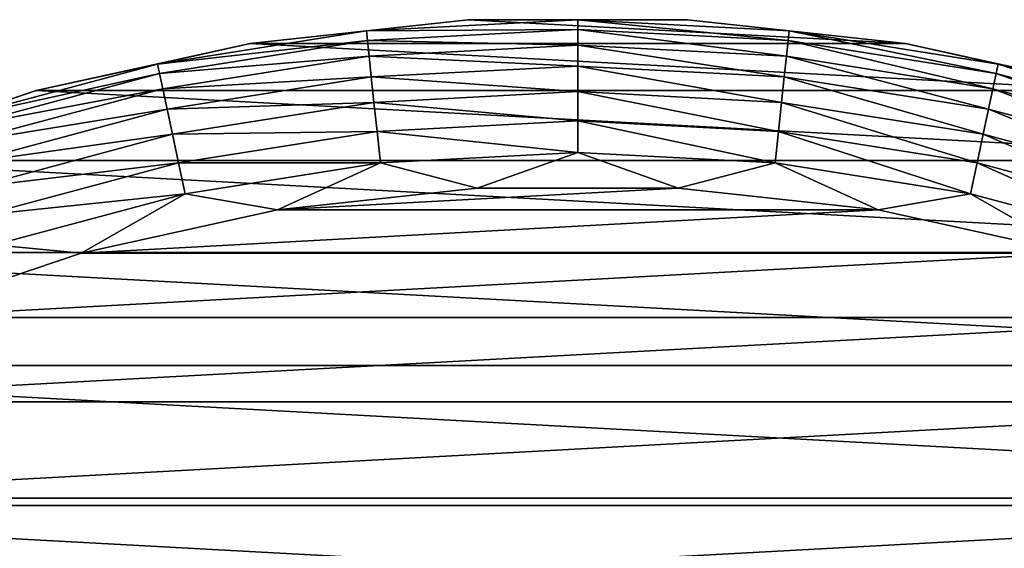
# Model space of a CAD drawing. Header units: metres. Extents: x -139 to 106, y -189 to 40.
# Tile 256 of 256: x 68 to 83, y 22 to 30. Entities that reach past the tile are written whole.
import ezdxf

# ---------------------------------------------------------------- set-up
doc = ezdxf.new("R2010")
doc.units = ezdxf.units.M
doc.layers.add('solid_153_ABGANG1_SW0003', color=7, linetype='CONTINUOUS')

msp = doc.modelspace()

# ---------------------------------------------------------------- linework, layer by layer
at = {"layer": 'solid_153_ABGANG1_SW0003'}
for points in [[(74.875832, 29.956003, 2.537949), (74.875801, 29.955997, -5.962051), (71.646477, 29.604784, -5.962051)], [(71.646538, 29.604795, 2.537949), (74.875832, 29.956003, 2.537949), (71.646477, 29.604784, -5.962051)], [(71.646477, 29.604784, -5.962051), (74.875801, 29.955997, -5.962051), (81.353523, 29.604784, -5.962051)], [(73.36911, 29.788452, 3.022786), (74.875832, 29.956003, 2.537949), (71.646538, 29.604795, 2.537949)], [(76.5, 29.952536, 3.022786), (74.875832, 29.956003, 2.537949), (73.36911, 29.788452, 3.022786)], [(76.5, 29.952536, 3.022786), (73.36911, 29.788452, 3.022786), (76.5, 29.810637, 3.49239)], [(78.124168, 29.956003, 2.537949), (78.124199, 29.955997, -5.962051), (74.875801, 29.955997, -5.962051)], [(74.875832, 29.956003, 2.537949), (78.124168, 29.956003, 2.537949), (74.875801, 29.955997, -5.962051)], [(74.875801, 29.955997, -5.962051), (78.124199, 29.955997, -5.962051), (81.353523, 29.604784, -5.962051)], [(76.5, 29.952536, 3.022786), (78.124168, 29.956003, 2.537949), (74.875832, 29.956003, 2.537949)], [(79.63089, 29.788452, 3.022786), (78.124168, 29.956003, 2.537949), (76.5, 29.952536, 3.022786)], [(76.5, 29.952536, 3.022786), (76.5, 29.810637, 3.49239), (79.616058, 29.647331, 3.49239)], [(79.63089, 29.788452, 3.022786), (76.5, 29.952536, 3.022786), (79.616058, 29.647331, 3.49239)], [(78.124168, 29.956003, 2.537949), (81.353462, 29.604795, 2.537949), (78.124199, 29.955997, -5.962051)], [(79.63089, 29.788452, 3.022786), (81.353462, 29.604795, 2.537949), (78.124168, 29.956003, 2.537949)], [(81.353462, 29.604795, 2.537949), (81.353523, 29.604784, -5.962051), (78.124199, 29.955997, -5.962051)], [(73.36911, 29.788452, 3.022786), (71.646538, 29.604795, 2.537949), (70.272514, 29.298002, 3.022786)], [(73.36911, 29.788452, 3.022786), (70.272514, 29.298002, 3.022786), (73.383942, 29.647331, 3.49239)], [(73.36911, 29.788452, 3.022786), (73.383942, 29.647331, 3.49239), (76.5, 29.810637, 3.49239)], [(76.5, 29.810637, 3.49239), (73.383942, 29.647331, 3.49239), (76.5, 29.579763, 3.925242)], [(76.5, 29.810637, 3.49239), (76.5, 29.579763, 3.925242), (79.591927, 29.417723, 3.925242)], [(79.616058, 29.647331, 3.49239), (76.5, 29.810637, 3.49239), (79.591927, 29.417723, 3.925242)], [(79.63089, 29.788452, 3.022786), (79.616058, 29.647331, 3.49239), (82.697983, 29.159203, 3.49239)], [(82.727486, 29.298002, 3.022786), (81.353462, 29.604795, 2.537949), (79.63089, 29.788452, 3.022786)], [(82.727486, 29.298002, 3.022786), (79.63089, 29.788452, 3.022786), (82.697983, 29.159203, 3.49239)], [(70.272514, 29.298002, 3.022786), (70.302017, 29.159203, 3.49239), (73.383942, 29.647331, 3.49239)], [(73.383942, 29.647331, 3.49239), (70.302017, 29.159203, 3.49239), (73.408073, 29.417723, 3.925242)], [(73.383942, 29.647331, 3.49239), (73.408073, 29.417723, 3.925242), (76.5, 29.579763, 3.925242)], [(79.616058, 29.647331, 3.49239), (79.591927, 29.417723, 3.925242), (82.649979, 28.933376, 3.925242)], [(82.697983, 29.159203, 3.49239), (79.616058, 29.647331, 3.49239), (82.649979, 28.933376, 3.925242)], [(71.646538, 29.604795, 2.537949), (71.646477, 29.604784, -5.962051), (68.474144, 28.906498, -5.962051)], [(68.474152, 28.9065, 2.537949), (71.646538, 29.604795, 2.537949), (68.474144, 28.906498, -5.962051)], [(68.474144, 28.906498, -5.962051), (71.646477, 29.604784, -5.962051), (84.525856, 28.906498, -5.962051)], [(70.272514, 29.298002, 3.022786), (71.646538, 29.604795, 2.537949), (68.474152, 28.9065, 2.537949)], [(71.646477, 29.604784, -5.962051), (81.353523, 29.604784, -5.962051), (84.525856, 28.906498, -5.962051)], [(76.5, 29.579763, 3.925242), (73.408073, 29.417723, 3.925242), (76.5, 29.268808, 4.304675)], [(76.5, 29.579763, 3.925242), (76.5, 29.268808, 4.304675), (79.559425, 29.108471, 4.304675)], [(79.591927, 29.417723, 3.925242), (76.5, 29.579763, 3.925242), (79.559425, 29.108471, 4.304675)], [(81.353462, 29.604795, 2.537949), (84.525848, 28.9065, 2.537949), (81.353523, 29.604784, -5.962051)], [(82.727486, 29.298002, 3.022786), (84.525848, 28.9065, 2.537949), (81.353462, 29.604795, 2.537949)], [(84.525848, 28.9065, 2.537949), (84.525856, 28.906498, -5.962051), (81.353523, 29.604784, -5.962051)], [(70.302017, 29.159203, 3.49239), (70.350021, 28.933376, 3.925242), (73.408073, 29.417723, 3.925242)], [(73.408073, 29.417723, 3.925242), (70.350021, 28.933376, 3.925242), (73.440575, 29.108471, 4.304675)], [(73.408073, 29.417723, 3.925242), (73.440575, 29.108471, 4.304675), (76.5, 29.268808, 4.304675)], [(79.591927, 29.417723, 3.925242), (79.559425, 29.108471, 4.304675), (82.585327, 28.629213, 4.304675)], [(82.649979, 28.933376, 3.925242), (79.591927, 29.417723, 3.925242), (82.585327, 28.629213, 4.304675)], [(70.272514, 29.298002, 3.022786), (68.474152, 28.9065, 2.537949), (67.244156, 28.486555, 3.022786)], [(70.272514, 29.298002, 3.022786), (67.244156, 28.486555, 3.022786), (70.302017, 29.159203, 3.49239)], [(76.5, 29.268808, 4.304675), (73.440575, 29.108471, 4.304675), (76.5, 28.889742, 4.616078)], [(76.5, 29.268808, 4.304675), (76.5, 28.889742, 4.616078), (79.519798, 28.731482, 4.616078)], [(79.559425, 29.108471, 4.304675), (76.5, 29.268808, 4.304675), (79.519798, 28.731482, 4.616078)], [(82.727486, 29.298002, 3.022786), (82.697983, 29.159203, 3.49239), (85.71199, 28.351601, 3.49239)], [(85.755844, 28.486555, 3.022786), (84.525848, 28.9065, 2.537949), (82.727486, 29.298002, 3.022786)], [(85.755844, 28.486555, 3.022786), (82.727486, 29.298002, 3.022786), (85.71199, 28.351601, 3.49239)], [(67.244156, 28.486555, 3.022786), (67.28801, 28.351601, 3.49239), (70.302017, 29.159203, 3.49239)], [(70.302017, 29.159203, 3.49239), (67.28801, 28.351601, 3.49239), (70.350021, 28.933376, 3.925242)], [(70.350021, 28.933376, 3.925242), (70.414673, 28.629213, 4.304675), (73.440575, 29.108471, 4.304675)], [(73.440575, 29.108471, 4.304675), (70.414673, 28.629213, 4.304675), (73.480202, 28.731482, 4.616078)], [(73.440575, 29.108471, 4.304675), (73.480202, 28.731482, 4.616078), (76.5, 28.889742, 4.616078)], [(79.559425, 29.108471, 4.304675), (79.519798, 28.731482, 4.616078), (82.506516, 28.258432, 4.616078)], [(82.585327, 28.629213, 4.304675), (79.559425, 29.108471, 4.304675), (82.506516, 28.258432, 4.616078)], [(82.697983, 29.159203, 3.49239), (82.649979, 28.933376, 3.925242), (85.640648, 28.132027, 3.925242)], [(85.71199, 28.351601, 3.49239), (82.697983, 29.159203, 3.49239), (85.640648, 28.132027, 3.925242)], [(65.395859, 27.869303, 2.537949), (68.474152, 28.9065, 2.537949), (65.395874, 27.869312, -5.962051)], [(67.244156, 28.486555, 3.022786), (68.474152, 28.9065, 2.537949), (65.395859, 27.869303, 2.537949)], [(68.474152, 28.9065, 2.537949), (68.474144, 28.906498, -5.962051), (65.395874, 27.869312, -5.962051)], [(65.395874, 27.869312, -5.962051), (68.474144, 28.906498, -5.962051), (87.604126, 27.869312, -5.962051)], [(67.28801, 28.351601, 3.49239), (67.359352, 28.132027, 3.925242), (70.350021, 28.933376, 3.925242)], [(70.350021, 28.933376, 3.925242), (67.359352, 28.132027, 3.925242), (70.414673, 28.629213, 4.304675)], [(68.474144, 28.906498, -5.962051), (84.525856, 28.906498, -5.962051), (87.604126, 27.869312, -5.962051)], [(76.5, 28.889742, 4.616078), (73.480202, 28.731482, 4.616078), (76.5, 28.457163, 4.84746)], [(76.5, 28.889742, 4.616078), (76.5, 28.457163, 4.84746), (79.474586, 28.301271, 4.84746)], [(79.519798, 28.731482, 4.616078), (76.5, 28.889742, 4.616078), (79.474586, 28.301271, 4.84746)], [(82.649979, 28.933376, 3.925242), (82.585327, 28.629213, 4.304675), (85.544556, 27.83629, 4.304675)], [(85.640648, 28.132027, 3.925242), (82.649979, 28.933376, 3.925242), (85.544556, 27.83629, 4.304675)], [(67.359352, 28.132027, 3.925242), (67.455444, 27.83629, 4.304675), (70.414673, 28.629213, 4.304675)], [(70.414673, 28.629213, 4.304675), (67.455444, 27.83629, 4.304675), (70.493484, 28.258432, 4.616078)], [(70.414673, 28.629213, 4.304675), (70.493484, 28.258432, 4.616078), (73.480202, 28.731482, 4.616078)], [(73.480202, 28.731482, 4.616078), (70.493484, 28.258432, 4.616078), (73.525414, 28.301271, 4.84746)], [(73.480202, 28.731482, 4.616078), (73.525414, 28.301271, 4.84746), (76.5, 28.457163, 4.84746)], [(79.519798, 28.731482, 4.616078), (79.474586, 28.301271, 4.84746), (82.41658, 27.835304, 4.84746)], [(82.506516, 28.258432, 4.616078), (79.519798, 28.731482, 4.616078), (82.41658, 27.835304, 4.84746)], [(82.585327, 28.629213, 4.304675), (82.506516, 28.258432, 4.616078), (85.427422, 27.475777, 4.616078)], [(85.544556, 27.83629, 4.304675), (82.585327, 28.629213, 4.304675), (85.427422, 27.475777, 4.616078)], [(76.5, 28.457163, 4.84746), (73.525414, 28.301271, 4.84746), (76.5, 27.987726, 4.989913)], [(76.5, 28.457163, 4.84746), (76.5, 27.987726, 4.989913), (79.425514, 27.834406, 4.989913)], [(79.474586, 28.301271, 4.84746), (76.5, 28.457163, 4.84746), (79.425514, 27.834406, 4.989913)], [(70.493484, 28.258432, 4.616078), (70.58342, 27.835304, 4.84746), (73.525414, 28.301271, 4.84746)], [(73.525414, 28.301271, 4.84746), (70.58342, 27.835304, 4.84746), (73.574486, 27.834406, 4.989913)], [(73.525414, 28.301271, 4.84746), (73.574486, 27.834406, 4.989913), (76.5, 27.987726, 4.989913)], [(79.474586, 28.301271, 4.84746), (79.425514, 27.834406, 4.989913), (82.318977, 27.376127, 4.989913)], [(82.41658, 27.835304, 4.84746), (79.474586, 28.301271, 4.84746), (82.318977, 27.376127, 4.989913)], [(67.455444, 27.83629, 4.304675), (67.572578, 27.475777, 4.616078), (70.493484, 28.258432, 4.616078)], [(70.493484, 28.258432, 4.616078), (67.572578, 27.475777, 4.616078), (70.58342, 27.835304, 4.84746)], [(82.506516, 28.258432, 4.616078), (82.41658, 27.835304, 4.84746), (85.293747, 27.064369, 4.84746)], [(85.427422, 27.475777, 4.616078), (82.506516, 28.258432, 4.616078), (85.293747, 27.064369, 4.84746)], [(62.447777, 26.505377, -5.962051), (65.395874, 27.869312, -5.962051), (90.552223, 26.505377, -5.962051)], [(65.395874, 27.869312, -5.962051), (87.604126, 27.869312, -5.962051), (90.552223, 26.505377, -5.962051)], [(76.5, 27.987726, 4.989913), (73.574486, 27.834406, 4.989913), (75.010742, 27.459644, 5.037949)], [(76.5, 27.987726, 4.989913), (75.010742, 27.459644, 5.037949), (77.989281, 27.459642, 5.037949)], [(79.425514, 27.834406, 4.989913), (76.5, 27.987726, 4.989913), (77.989281, 27.459642, 5.037949)], [(67.572578, 27.475777, 4.616078), (67.706253, 27.064369, 4.84746), (70.58342, 27.835304, 4.84746)], [(70.58342, 27.835304, 4.84746), (67.706253, 27.064369, 4.84746), (70.681023, 27.376127, 4.989913)], [(70.58342, 27.835304, 4.84746), (70.681023, 27.376127, 4.989913), (73.574486, 27.834406, 4.989913)], [(73.574486, 27.834406, 4.989913), (70.681023, 27.376127, 4.989913), (72.049675, 27.137512, 5.037949)], [(73.574486, 27.834406, 4.989913), (72.049675, 27.137512, 5.037949), (75.010742, 27.459644, 5.037949)], [(79.425514, 27.834406, 4.989913), (77.989281, 27.459642, 5.037949), (80.950348, 27.137508, 5.037949)], [(82.318977, 27.376127, 4.989913), (79.425514, 27.834406, 4.989913), (80.950348, 27.137508, 5.037949)], [(82.41658, 27.835304, 4.84746), (82.318977, 27.376127, 4.989913), (85.148682, 26.617908, 4.989913)], [(85.293747, 27.064369, 4.84746), (82.41658, 27.835304, 4.84746), (85.148682, 26.617908, 4.989913)], [(77.989281, 27.459642, 5.037949), (75.010742, 27.459644, 5.037949), (72.049675, 27.137512, 5.037949)], [(80.950348, 27.137508, 5.037949), (77.989281, 27.459642, 5.037949), (72.049675, 27.137512, 5.037949)], [(67.706253, 27.064369, 4.84746), (67.851318, 26.617908, 4.989913), (70.681023, 27.376127, 4.989913)], [(70.681023, 27.376127, 4.989913), (67.851318, 26.617908, 4.989913), (69.140816, 26.497026, 5.037949)], [(70.681023, 27.376127, 4.989913), (69.140816, 26.497026, 5.037949), (72.049675, 27.137512, 5.037949)], [(82.318977, 27.376127, 4.989913), (80.950348, 27.137508, 5.037949), (83.859207, 26.497019, 5.037949)], [(85.148682, 26.617908, 4.989913), (82.318977, 27.376127, 4.989913), (83.859207, 26.497019, 5.037949)], [(80.950348, 27.137508, 5.037949), (72.049675, 27.137512, 5.037949), (69.140816, 26.497026, 5.037949)], [(83.859207, 26.497019, 5.037949), (80.950348, 27.137508, 5.037949), (69.140816, 26.497026, 5.037949)], [(67.851318, 26.617908, 4.989913), (66.318291, 25.545698, 5.037949), (69.140816, 26.497026, 5.037949)], [(59.664379, 24.830662, -5.962051), (62.447777, 26.505377, -5.962051), (93.335617, 24.830662, -5.962051)], [(62.447777, 26.505377, -5.962051), (90.552223, 26.505377, -5.962051), (93.335617, 24.830662, -5.962051)], [(83.859207, 26.497019, 5.037949), (69.140816, 26.497026, 5.037949), (66.318291, 25.545698, 5.037949)], [(86.681732, 25.545689, 5.037949), (83.859207, 26.497019, 5.037949), (66.318291, 25.545698, 5.037949)], [(86.681732, 25.545689, 5.037949), (66.318291, 25.545698, 5.037949), (63.615204, 24.294691, 5.037949)], [(89.384819, 24.294678, 5.037949), (86.681732, 25.545689, 5.037949), (63.615204, 24.294691, 5.037949)], [(57.07835, 22.864807, -5.962051), (59.664379, 24.830662, -5.962051), (95.921646, 22.864807, -5.962051)], [(59.664379, 24.830662, -5.962051), (93.335617, 24.830662, -5.962051), (95.921646, 22.864807, -5.962051)], [(89.384819, 24.294678, 5.037949), (63.615204, 24.294691, 5.037949), (61.063271, 22.758677, 5.037949)], [(91.936752, 22.758661, 5.037949), (89.384819, 24.294678, 5.037949), (61.063271, 22.758677, 5.037949)], [(54.72007, 20.630913, -5.962051), (57.07835, 22.864807, -5.962051), (98.27993, 20.630913, -5.962051)], [(57.07835, 22.864807, -5.962051), (95.921646, 22.864807, -5.962051), (98.27993, 20.630913, -5.962051)], [(91.936752, 22.758661, 5.037949), (61.063271, 22.758677, 5.037949), (58.692436, 20.955683, 5.037949)], [(94.307587, 20.955666, 5.037949), (91.936752, 22.758661, 5.037949), (58.692436, 20.955683, 5.037949)]]:
    msp.add_3dface(points, dxfattribs=at)

doc.saveas('drawing.dxf')
